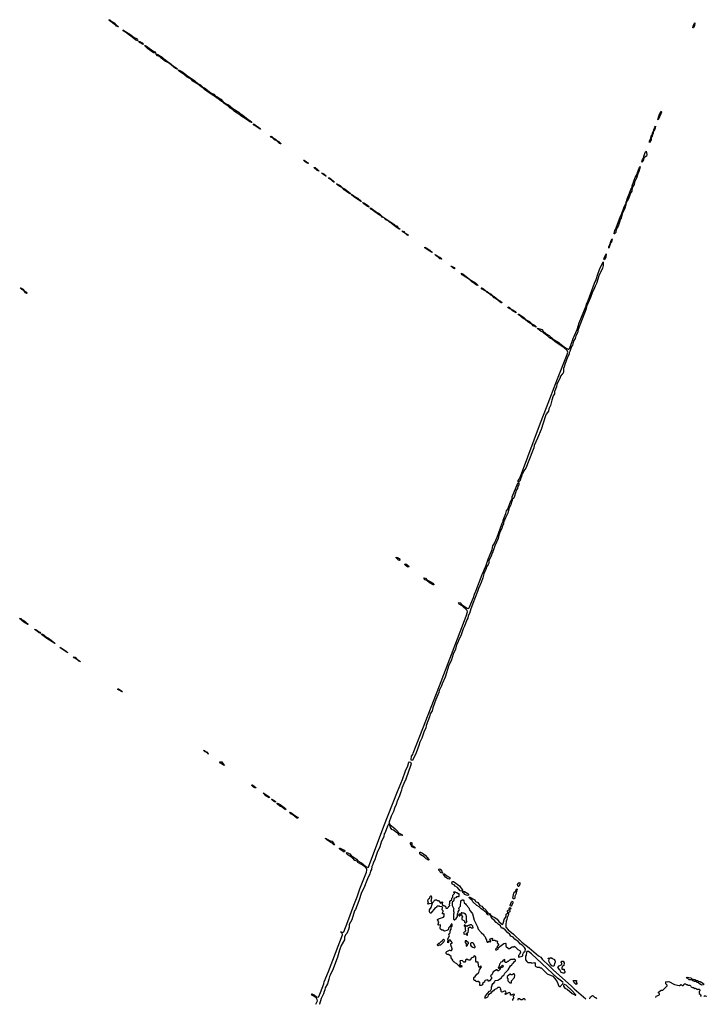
# Model space of a CAD drawing. Extents: x 2640764 to 2777785, y 718840 to 815082.
# Tile 29 of 148: x 2690072 to 2703559, y 719851 to 739182. Entities that reach past the tile are written whole.
import ezdxf

# ---------------------------------------------------------------- set-up
doc = ezdxf.new("R2010")
doc.units = 0

msp = doc.modelspace()

# ---------------------------------------------------------------- linework, layer by layer
at = {"layer": '0CON10XD'}
for points in [[(2692005, 739043), (2691975, 739055), (2691958, 739078), (2691935, 739087), (2691898, 739118), (2691855, 739145), (2691825, 739175), (2691828, 739182), (2691845, 739182), (2691860, 739160), (2691925, 739118), (2691961, 739081), (2691996, 739065), (2692012, 739045), (2692005, 739043)], [(2703305, 739022), (2703294, 739024), (2703300, 739055), (2703325, 739112), (2703335, 739120), (2703327, 739065), (2703305, 739022)], [(2692385, 738769), (2692355, 738783), (2692248, 738868), (2692215, 738885), (2692179, 738919), (2692121, 738955), (2692100, 738985), (2692149, 738949), (2692258, 738888), (2692322, 738832), (2692365, 738810), (2692389, 738785), (2692393, 738775), (2692385, 738769)], [(2692495, 738694), (2692427, 738735), (2692408, 738755), (2692431, 738755), (2692480, 738725), (2692496, 738705), (2692495, 738694)], [(2692735, 738523), (2692700, 738535), (2692585, 738615), (2692522, 738678), (2692535, 738679), (2692565, 738665), (2692688, 738568), (2692725, 738550), (2692737, 738535), (2692740, 738525), (2692735, 738523)], [(2693165, 738210), (2693135, 738225), (2693012, 738322), (2692969, 738349), (2692935, 738362), (2692853, 738425), (2692819, 738459), (2692781, 738475), (2692753, 738505), (2692755, 738512), (2692785, 738502), (2692868, 738448), (2692902, 738412), (2692936, 738396), (2692982, 738352), (2693014, 738335), (2693092, 738272), (2693145, 738240), (2693172, 738215), (2693165, 738210)], [(2694625, 737161), (2694590, 737175), (2694538, 737218), (2694415, 737295), (2694396, 737316), (2694295, 737383), (2694252, 737422), (2694205, 737445), (2694159, 737489), (2694089, 737535), (2694059, 737569), (2694035, 737578), (2693966, 737636), (2693935, 737649), (2693900, 737680), (2693875, 737691), (2693795, 737747), (2693700, 737815), (2693667, 737847), (2693635, 737862), (2693569, 737919), (2693473, 737975), (2693442, 738012), (2693365, 738055), (2693310, 738100), (2693214, 738164), (2693195, 738185), (2693195, 738196), (2693259, 738165), (2693335, 738109), (2693351, 738091), (2693515, 737979), (2693571, 737931), (2693626, 737906), (2693670, 737860), (2693705, 737846), (2693829, 737749), (2693885, 737722), (2693910, 737690), (2693945, 737677), (2694025, 737621), (2694071, 737572), (2694130, 737530), (2694175, 737510), (2694260, 737440), (2694375, 737367), (2694402, 737342), (2694457, 737307), (2694551, 737231), (2694595, 737205), (2694625, 737175), (2694631, 737165), (2694625, 737161)], [(2702615, 737218), (2702606, 737225), (2702633, 737305), (2702665, 737378), (2702675, 737387), (2702676, 737365), (2702668, 737335), (2702615, 737218)], [(2694795, 737033), (2694675, 737111), (2694658, 737135), (2694675, 737134), (2694701, 737111), (2694745, 737085), (2694794, 737045), (2694800, 737035), (2694795, 737033)], [(2702445, 736772), (2702440, 736775), (2702445, 736806), (2702472, 736858), (2702485, 736917), (2702504, 736936), (2702505, 736960), (2702518, 736988), (2702515, 736957), (2702504, 736936), (2702501, 736929), (2702498, 736895), (2702478, 736872), (2702475, 736827), (2702445, 736772)], [(2702525, 736987), (2702520, 736990), (2702525, 737018), (2702545, 737074), (2702560, 737090), (2702557, 737055), (2702525, 736987)], [(2695195, 736746), (2695173, 736755), (2695123, 736803), (2695078, 736825), (2695041, 736861), (2695007, 736875), (2695001, 736889), (2695006, 736894), (2695025, 736888), (2695051, 736861), (2695095, 736836), (2695121, 736811), (2695165, 736788), (2695204, 736755), (2695204, 736746), (2695195, 736746)], [(2702295, 736384), (2702293, 736395), (2702305, 736439), (2702323, 736467), (2702330, 736505), (2702365, 736590), (2702375, 736598), (2702388, 736535), (2702383, 736505), (2702332, 736468), (2702325, 736431), (2702295, 736384)], [(2695735, 736362), (2695682, 736395), (2695649, 736425), (2695659, 736425), (2695708, 736395), (2695744, 736365), (2695735, 736362)], [(2695945, 736209), (2695915, 736223), (2695855, 736275), (2695857, 736283), (2695875, 736278), (2695925, 736239), (2695949, 736215), (2695945, 736209)], [(2696085, 736109), (2696018, 736155), (2696001, 736178), (2696045, 736156), (2696091, 736115), (2696085, 736109)], [(2701985, 735581), (2701985, 735602), (2701999, 735631), (2702005, 735666), (2702052, 735778), (2702075, 735851), (2702100, 735890), (2702105, 735921), (2702164, 736085), (2702199, 736151), (2702205, 736184), (2702245, 736284), (2702259, 736299), (2702256, 736266), (2702236, 736205), (2702211, 736159), (2702185, 736072), (2702148, 735992), (2702141, 735945), (2702102, 735888), (2702095, 735815), (2702062, 735768), (2702056, 735735), (2702025, 735655), (2702000, 735620), (2701985, 735581)], [(2696245, 735993), (2696221, 736005), (2696188, 736038), (2696145, 736065), (2696137, 736075), (2696140, 736080), (2696155, 736077), (2696236, 736015), (2696255, 735994), (2696245, 735993)], [(2696565, 735763), (2696540, 735775), (2696445, 735845), (2696410, 735880), (2696346, 735915), (2696298, 735955), (2696301, 735959), (2696367, 735927), (2696410, 735880), (2696465, 735855), (2696562, 735775), (2696570, 735765), (2696565, 735763)], [(2696775, 735613), (2696635, 735705), (2696587, 735745), (2696590, 735750), (2696582, 735755), (2696608, 735745), (2696662, 735702), (2696716, 735676), (2696774, 735625), (2696783, 735615), (2696775, 735613)], [(2696935, 735503), (2696907, 735515), (2696835, 735564), (2696808, 735595), (2696835, 735585), (2696924, 735525), (2696935, 735503)], [(2701755, 734976), (2701748, 734978), (2701749, 734985), (2701765, 735042), (2701778, 735062), (2701864, 735305), (2701885, 735354), (2701902, 735378), (2701945, 735510), (2701975, 735573), (2701975, 735545), (2701958, 735485), (2701907, 735373), (2701885, 735285), (2701870, 735260), (2701862, 735225), (2701825, 735131), (2701790, 735070), (2701780, 735005), (2701755, 734976)], [(2697225, 735292), (2697195, 735304), (2697182, 735322), (2697122, 735355), (2696973, 735465), (2696955, 735490), (2696973, 735485), (2697082, 735402), (2697130, 735375), (2697191, 735321), (2697207, 735315), (2697225, 735292)], [(2697535, 735066), (2697502, 735092), (2697465, 735110), (2697437, 735135), (2697440, 735140), (2697435, 735136), (2697415, 735147), (2697362, 735192), (2697334, 735205), (2697312, 735232), (2697266, 735255), (2697243, 735275), (2697243, 735283), (2697234, 735286), (2697243, 735283), (2697264, 735275), (2697308, 735238), (2697395, 735186), (2697425, 735162), (2697440, 735140), (2697485, 735135), (2697502, 735102), (2697538, 735075), (2697535, 735066)], [(2697705, 734944), (2697680, 734955), (2697642, 734992), (2697630, 734999), (2697605, 735012), (2697581, 735039), (2697615, 735026), (2697633, 735005), (2697630, 734999), (2697642, 734992), (2697694, 734965), (2697705, 734955), (2697705, 734944)], [(2701645, 734698), (2701641, 734701), (2701645, 734722), (2701679, 734801), (2701685, 734832), (2701708, 734878), (2701698, 734815), (2701678, 734792), (2701645, 734698)], [(2698175, 734610), (2698115, 734643), (2698032, 734705), (2698027, 734715), (2698059, 734705), (2698127, 734655), (2698176, 734615), (2698175, 734610)], [(2701555, 734470), (2701549, 734479), (2701553, 734505), (2701595, 734588), (2701585, 734518), (2701555, 734470)], [(2698355, 734482), (2698325, 734490), (2698292, 734522), (2698251, 734545), (2698231, 734569), (2698235, 734573), (2698245, 734568), (2698292, 734532), (2698325, 734517), (2698362, 734485), (2698355, 734482)], [(2699875, 730107), (2699865, 730109), (2699865, 730135), (2699889, 730171), (2699927, 730263), (2700303, 731265), (2700423, 731567), (2700635, 732133), (2700828, 732612), (2700840, 732655), (2700827, 732687), (2700770, 732740), (2700581, 732865), (2700529, 732909), (2700501, 732921), (2700478, 732935), (2700448, 732968), (2700367, 733025), (2700347, 733047), (2700315, 733063), (2700248, 733115), (2700244, 733126), (2700265, 733122), (2700337, 733097), (2700361, 733051), (2700385, 733041), (2700413, 733013), (2700475, 732979), (2700551, 732911), (2700663, 732845), (2700683, 732823), (2700793, 732743), (2700844, 732714), (2700857, 732715), (2700871, 732729), (2700918, 732842), (2700945, 732924), (2701019, 733101), (2701063, 733233), (2701198, 733562), (2701205, 733596), (2701239, 733671), (2701365, 734012), (2701398, 734082), (2701428, 734185), (2701464, 734276), (2701535, 734430), (2701532, 734355), (2701519, 734305), (2701449, 734155), (2701405, 734001), (2701376, 733954), (2701351, 733885), (2701322, 733838), (2701287, 733725), (2701207, 733553), (2701197, 733505), (2701040, 733100), (2701030, 733035), (2700993, 732977), (2700984, 732926), (2700952, 732868), (2700928, 732795), (2700910, 732765), (2700889, 732705), (2700881, 732665), (2700868, 732642), (2700862, 732615), (2700832, 732558), (2700778, 732415), (2700770, 732365), (2700753, 732335), (2700754, 732276), (2700745, 732245), (2700730, 732220), (2700695, 732185), (2700679, 732135), (2700625, 732025), (2700616, 731975), (2700580, 731885), (2700579, 731835), (2700551, 731795), (2700522, 731715), (2700501, 731605), (2700465, 731545), (2700457, 731495), (2700415, 731440), (2700397, 731405), (2700315, 731138), (2700246, 730965), (2700178, 730825), (2700168, 730775), (2700146, 730714), (2700011, 730375), (2699972, 730325), (2699963, 730295), (2699942, 730265), (2699925, 730195), (2699909, 730171), (2699902, 730135), (2699885, 730114), (2699875, 730107)], [(2698615, 734290), (2698598, 734295), (2698538, 734345), (2698565, 734340), (2698605, 734315), (2698620, 734295), (2698615, 734290)], [(2699075, 733964), (2699045, 733973), (2698988, 734018), (2698955, 734035), (2698909, 734079), (2698765, 734175), (2698743, 734205), (2698775, 734193), (2698911, 734081), (2699025, 734014), (2699075, 733964)], [(2690205, 733808), (2690185, 733823), (2690160, 733860), (2690113, 733885), (2690083, 733917), (2690105, 733913), (2690135, 733895), (2690161, 733861), (2690205, 733832), (2690214, 733815), (2690205, 733808)], [(2699215, 733861), (2699155, 733894), (2699138, 733915), (2699145, 733919), (2699165, 733911), (2699219, 733865), (2699215, 733861)], [(2699545, 733622), (2699532, 733625), (2699438, 733698), (2699395, 733722), (2699359, 733759), (2699325, 733772), (2699300, 733800), (2699256, 733825), (2699234, 733845), (2699234, 733853), (2699221, 733859), (2699234, 733853), (2699255, 733844), (2699292, 733812), (2699325, 733797), (2699363, 733763), (2699395, 733749), (2699472, 733682), (2699535, 733641), (2699545, 733622)], [(2699825, 733424), (2699753, 733465), (2699734, 733485), (2699733, 733493), (2699685, 733513), (2699663, 733535), (2699665, 733543), (2699691, 733535), (2699728, 733498), (2699759, 733485), (2699804, 733455), (2699825, 733424)], [(2700215, 733143), (2700161, 733175), (2700139, 733199), (2700074, 733235), (2700013, 733285), (2700012, 733292), (2699959, 733315), (2699909, 733359), (2699869, 733385), (2699861, 733399), (2699875, 733399), (2699965, 733342), (2700018, 733288), (2700085, 733259), (2700131, 733211), (2700185, 733187), (2700214, 733155), (2700220, 733145), (2700215, 733143)], [(2699567, 729327), (2699569, 729355), (2699623, 729487), (2699633, 729537), (2699658, 729572), (2699706, 729705), (2699744, 729766), (2699746, 729815), (2699855, 730084), (2699865, 730099), (2699875, 730089), (2699877, 730053), (2699856, 730024), (2699850, 729980), (2699822, 729948), (2699818, 729912), (2699782, 729805), (2699765, 729780), (2699746, 729765), (2699747, 729735), (2699732, 729708), (2699719, 729655), (2699683, 729577), (2699660, 729495), (2699615, 729405), (2699595, 729354), (2699575, 729327), (2699567, 729327)], [(2697785, 724638), (2697765, 724642), (2697759, 724655), (2697766, 724724), (2697794, 724755), (2697800, 724785), (2697933, 725115), (2698315, 726105), (2698839, 727475), (2698867, 727555), (2698864, 727585), (2698762, 727672), (2698705, 727705), (2698691, 727735), (2698705, 727741), (2698722, 727735), (2698751, 727701), (2698859, 727629), (2698885, 727621), (2698903, 727635), (2698985, 727835), (2699005, 727905), (2699035, 727965), (2699155, 728288), (2699227, 728453), (2699272, 728588), (2699308, 728672), (2699350, 728780), (2699369, 728855), (2699391, 728889), (2699449, 729025), (2699546, 729295), (2699565, 729323), (2699574, 729304), (2699574, 729285), (2699547, 729225), (2699541, 729195), (2699501, 729119), (2699498, 729092), (2699481, 729065), (2699468, 728995), (2699406, 728854), (2699366, 728734), (2699345, 728705), (2699338, 728672), (2699290, 728555), (2699284, 728515), (2699271, 728489), (2699242, 728438), (2699236, 728405), (2699189, 728301), (2699170, 728225), (2699138, 728135), (2699084, 728016), (2699067, 727955), (2699003, 727807), (2698988, 727752), (2698931, 727615), (2698905, 727525), (2698882, 727478), (2698872, 727435), (2698852, 727398), (2698807, 727273), (2698784, 727225), (2698745, 727105), (2698694, 726994), (2698680, 726955), (2698651, 726909), (2698633, 726825), (2698589, 726725), (2698550, 726595), (2698503, 726507), (2698428, 726275), (2698371, 726145), (2698360, 726105), (2698314, 726015), (2698306, 725975), (2698246, 725835), (2698188, 725675), (2698177, 725615), (2698138, 725555), (2698124, 725495), (2698055, 725325), (2698048, 725275), (2698016, 725215), (2697969, 725075), (2697930, 724995), (2697915, 724935), (2697860, 724790), (2697785, 724638)], [(2697535, 728564), (2697515, 728572), (2697469, 728615), (2697465, 728631), (2697494, 728625), (2697525, 728604), (2697541, 728585), (2697543, 728575), (2697535, 728564)], [(2697705, 728437), (2697675, 728448), (2697645, 728475), (2697637, 728495), (2697655, 728496), (2697685, 728478), (2697708, 728458), (2697715, 728443), (2697705, 728437)], [(2698195, 728085), (2698119, 728125), (2698071, 728171), (2698035, 728184), (2698011, 728219), (2698016, 728224), (2698041, 728215), (2698072, 728182), (2698135, 728154), (2698188, 728118), (2698207, 728095), (2698204, 728086), (2698195, 728085)], [(2690235, 727309), (2690151, 727355), (2690072, 727428), (2690094, 727425), (2690109, 727409), (2690153, 727385), (2690239, 727315), (2690235, 727309)], [(2690485, 727134), (2690455, 727142), (2690423, 727173), (2690381, 727195), (2690362, 727218), (2690401, 727205), (2690422, 727182), (2690471, 727155), (2690485, 727134)], [(2690765, 726932), (2690605, 727034), (2690503, 727115), (2690505, 727122), (2690544, 727105), (2690582, 727072), (2690655, 727025), (2690758, 726945), (2690769, 726935), (2690765, 726932)], [(2691015, 726751), (2690884, 726835), (2690864, 726856), (2690885, 726853), (2690986, 726785), (2691021, 726755), (2691015, 726751)], [(2691265, 726574), (2691235, 726585), (2691201, 726621), (2691145, 726655), (2691132, 726675), (2691162, 726665), (2691198, 726628), (2691250, 726595), (2691265, 726574)], [(2692085, 725983), (2692012, 726025), (2692000, 726035), (2692000, 726045), (2692015, 726042), (2692075, 726008), (2692090, 725985), (2692085, 725983)], [(2693775, 724765), (2693774, 724774), (2693765, 724774), (2693763, 724783), (2693733, 724803), (2693715, 724806), (2693681, 724835), (2693705, 724836), (2693725, 724817), (2693755, 724808), (2693766, 724776), (2693776, 724775), (2693775, 724765)], [(2694095, 724543), (2694074, 724544), (2694015, 724585), (2694004, 724605), (2694006, 724614), (2694045, 724612), (2694061, 724581), (2694095, 724543)], [(2695891, 719851), (2695919, 719921), (2695918, 719945), (2695901, 719971), (2695870, 720000), (2695822, 720025), (2695805, 720049), (2695814, 720056), (2695825, 720053), (2695859, 720035), (2695901, 720001), (2695935, 719992), (2695951, 720005), (2695981, 720081), (2696049, 720255), (2696056, 720295), (2696139, 720495), (2696414, 721215), (2696407, 721247), (2696371, 721275), (2696385, 721277), (2696414, 721264), (2696437, 721275), (2696515, 721479), (2696634, 721796), (2696701, 721959), (2696754, 722116), (2696885, 722445), (2696894, 722485), (2696889, 722509), (2696869, 722539), (2696800, 722590), (2696717, 722635), (2696699, 722659), (2696655, 722675), (2696607, 722727), (2696504, 722795), (2696489, 722825), (2696498, 722832), (2696518, 722828), (2696554, 722805), (2696581, 722771), (2696688, 722698), (2696711, 722671), (2696785, 722631), (2696869, 722559), (2696902, 722542), (2696925, 722546), (2697222, 723348), (2697311, 723565), (2697491, 724029), (2697590, 724265), (2697652, 724438), (2697696, 724534), (2697713, 724607), (2697725, 724612), (2697747, 724605), (2697759, 724575), (2697758, 724555), (2697656, 724274), (2697619, 724189), (2697581, 724095), (2697574, 724055), (2697551, 724005), (2697534, 723945), (2697485, 723842), (2697468, 723772), (2697436, 723705), (2697413, 723635), (2697366, 723545), (2697324, 723415), (2697343, 723383), (2697449, 723299), (2697500, 723245), (2697515, 723219), (2697581, 723185), (2697594, 723175), (2697595, 723165), (2697525, 723175), (2697508, 723208), (2697473, 723223), (2697415, 723271), (2697384, 723284), (2697353, 723323), (2697348, 723358), (2697336, 723376), (2697315, 723381), (2697307, 723373), (2697295, 723352), (2697250, 723225), (2697232, 723195), (2697224, 723145), (2697175, 723034), (2697148, 722942), (2697097, 722835), (2697065, 722750), (2697050, 722690), (2697015, 722629), (2697007, 722593), (2696986, 722555), (2696980, 722495), (2696962, 722465), (2696949, 722411), (2696904, 722315), (2696831, 722129), (2696788, 722045), (2696737, 721883), (2696671, 721715), (2696651, 721685), (2696598, 721512), (2696544, 721415), (2696542, 721365), (2696529, 721321), (2696498, 721242), (2696475, 721214), (2696455, 721168), (2696450, 721120), (2696389, 721005), (2696354, 720915), (2696313, 720775), (2696229, 720551), (2696174, 720426), (2696155, 720398), (2696146, 720344), (2696118, 720255), (2696072, 720175), (2696066, 720135), (2696051, 720105), (2696038, 720055), (2695994, 719965), (2695959, 719855), (2695958, 719853)], [(2694705, 724093), (2694667, 724115), (2694626, 724155), (2694645, 724158), (2694676, 724136), (2694711, 724105), (2694705, 724093)], [(2694975, 723905), (2694910, 723945), (2694879, 723979), (2694853, 723995), (2694870, 723995), (2694965, 723930), (2694980, 723915), (2694975, 723905)], [(2695095, 723822), (2695075, 723826), (2695016, 723875), (2695025, 723880), (2695053, 723865), (2695094, 723835), (2695100, 723825), (2695095, 723822)], [(2695295, 723672), (2695275, 723680), (2695231, 723721), (2695183, 723743), (2695129, 723785), (2695123, 723797), (2695135, 723800), (2695192, 723775), (2695296, 723696), (2695302, 723685), (2695295, 723672)], [(2695545, 723504), (2695515, 723509), (2695438, 723568), (2695405, 723585), (2695375, 723615), (2695378, 723622), (2695395, 723620), (2695420, 723605), (2695449, 723579), (2695527, 723527), (2695545, 723504)], [(2696255, 722984), (2696245, 722985), (2696208, 723018), (2696185, 723025), (2696099, 723085), (2696080, 723105), (2696082, 723115), (2696158, 723068), (2696205, 723053), (2696245, 723008), (2696255, 722984)], [(2697835, 722916), (2697775, 722945), (2697766, 722955), (2697764, 722985), (2697745, 723015), (2697755, 723025), (2697765, 723028), (2697773, 723023), (2697778, 722975), (2697833, 722935), (2697840, 722925), (2697835, 722916)], [(2696455, 722842), (2696434, 722844), (2696396, 722876), (2696375, 722885), (2696352, 722905), (2696351, 722915), (2696366, 722916), (2696445, 722876), (2696461, 722855), (2696455, 722842)], [(2698105, 722683), (2698055, 722710), (2698015, 722745), (2697953, 722783), (2697934, 722814), (2697932, 722838), (2697945, 722838), (2697987, 722817), (2698037, 722777), (2698106, 722695), (2698110, 722685), (2698105, 722683)], [(2698365, 722428), (2698341, 722441), (2698326, 722466), (2698305, 722485), (2698305, 722506), (2698325, 722511), (2698340, 722500), (2698365, 722463), (2698375, 722433), (2698365, 722428)], [(2698505, 722305), (2698482, 722312), (2698439, 722349), (2698399, 722399), (2698396, 722415), (2698415, 722415), (2698463, 722373), (2698520, 722340), (2698523, 722317), (2698505, 722305)], [(2698755, 722074), (2698721, 722081), (2698675, 722147), (2698625, 722172), (2698605, 722200), (2698576, 722206), (2698563, 722235), (2698566, 722255), (2698578, 722262), (2698595, 722262), (2698710, 722180), (2698770, 722095), (2698771, 722079), (2698755, 722074)], [(2699865, 722163), (2699855, 722175), (2699848, 722205), (2699875, 722236), (2699894, 722244), (2699899, 722235), (2699897, 722213), (2699875, 722164), (2699865, 722163)], [(2699755, 719928), (2699758, 719932), (2699760, 719945), (2699780, 719975), (2699780, 719985), (2699770, 719995), (2699770, 720015), (2699790, 720035), (2699790, 720045), (2699765, 720050), (2699755, 720040), (2699735, 720040), (2699725, 720030), (2699715, 720030), (2699710, 720035), (2699710, 720065), (2699695, 720080), (2699675, 720078), (2699615, 720041), (2699603, 720055), (2699615, 720063), (2699630, 720075), (2699617, 720107), (2699595, 720110), (2699545, 720090), (2699530, 720105), (2699528, 720128), (2699510, 720145), (2699520, 720155), (2699518, 720168), (2699505, 720180), (2699465, 720180), (2699438, 720152), (2699415, 720150), (2699390, 720135), (2699380, 720115), (2699344, 720096), (2699328, 720072), (2699275, 720028), (2699270, 720005), (2699259, 719991), (2699225, 719973), (2699210, 719975), (2699221, 720019), (2699302, 720108), (2699321, 720119), (2699338, 720155), (2699338, 720192), (2699360, 720225), (2699352, 720248), (2699365, 720260), (2699378, 720262), (2699408, 720292), (2699412, 720318), (2699465, 720322), (2699537, 720373), (2699548, 720402), (2699579, 720425), (2699599, 720461), (2699665, 720528), (2699711, 720609), (2699736, 720624), (2699750, 720650), (2699772, 720665), (2699790, 720690), (2699810, 720705), (2699808, 720718), (2699785, 720740), (2699775, 720740), (2699765, 720730), (2699715, 720730), (2699705, 720720), (2699695, 720720), (2699668, 720692), (2699655, 720690), (2699635, 720670), (2699615, 720670), (2699600, 720685), (2699600, 720725), (2699595, 720728), (2699564, 720706), (2699546, 720684), (2699525, 720680), (2699509, 720651), (2699495, 720640), (2699482, 720588), (2699470, 720575), (2699475, 720560), (2699488, 720562), (2699555, 720620), (2699570, 720605), (2699558, 720572), (2699522, 720568), (2699512, 720558), (2699508, 720542), (2699475, 720510), (2699465, 720510), (2699448, 720528), (2699435, 720530), (2699371, 720489), (2699348, 720432), (2699324, 720416), (2699320, 720405), (2699340, 720385), (2699340, 720355), (2699298, 720312), (2699282, 720302), (2699265, 720330), (2699215, 720320), (2699202, 720305), (2699200, 720285), (2699160, 720275), (2699167, 720255), (2699162, 720235), (2699135, 720223), (2699113, 720223), (2699110, 720255), (2699120, 720265), (2699088, 720298), (2699065, 720300), (2699055, 720290), (2699045, 720300), (2699032, 720302), (2699028, 720318), (2699005, 720320), (2698990, 720335), (2698995, 720380), (2699020, 720400), (2699052, 720445), (2699079, 720461), (2699090, 720475), (2699105, 720530), (2699140, 720585), (2699135, 720600), (2699105, 720580), (2699092, 720582), (2699080, 720675), (2699075, 720680), (2699045, 720680), (2699030, 720695), (2699032, 720775), (2699022, 720795), (2699015, 720802), (2698995, 720798), (2698983, 720777), (2698940, 720755), (2698928, 720725), (2698915, 720719), (2698895, 720716), (2698873, 720723), (2698852, 720738), (2698832, 720718), (2698830, 720695), (2698815, 720680), (2698795, 720680), (2698765, 720710), (2698722, 720708), (2698720, 720695), (2698732, 720655), (2698710, 720625), (2698710, 720615), (2698715, 720610), (2698752, 720612), (2698760, 720605), (2698760, 720595), (2698748, 720582), (2698725, 720580), (2698650, 720655), (2698635, 720660), (2698615, 720680), (2698605, 720680), (2698582, 720702), (2698580, 720715), (2698550, 720765), (2698548, 720788), (2698495, 720830), (2698472, 720832), (2698452, 720852), (2698450, 720875), (2698465, 720890), (2698500, 720905), (2698525, 720920), (2698535, 720910), (2698555, 720910), (2698570, 720925), (2698570, 720945), (2698560, 720955), (2698560, 720975), (2698550, 720985), (2698550, 721005), (2698540, 721015), (2698540, 721045), (2698568, 721052), (2698570, 721065), (2698525, 721118), (2698500, 721095), (2698498, 721062), (2698485, 721060), (2698480, 721065), (2698482, 721092), (2698490, 721105), (2698484, 721136), (2698513, 721195), (2698504, 721226), (2698510, 721240), (2698530, 721255), (2698528, 721295), (2698546, 721324), (2698550, 721370), (2698568, 721385), (2698567, 721427), (2698555, 721430), (2698545, 721420), (2698530, 721385), (2698503, 721357), (2698487, 721313), (2698465, 721300), (2698415, 721290), (2698385, 721310), (2698365, 721310), (2698340, 721325), (2698332, 721345), (2698340, 721405), (2698335, 721410), (2698305, 721408), (2698293, 721413), (2698290, 721425), (2698302, 721472), (2698295, 721490), (2698280, 721505), (2698280, 721515), (2698298, 721532), (2698395, 721562), (2698408, 721585), (2698412, 721605), (2698408, 721628), (2698378, 721628), (2698374, 721634), (2698375, 721650), (2698392, 721675), (2698388, 721688), (2698370, 721705), (2698380, 721755), (2698368, 721768), (2698325, 721770), (2698315, 721780), (2698275, 721780), (2698260, 721765), (2698260, 721755), (2698232, 721748), (2698148, 721642), (2698132, 721642), (2698120, 721665), (2698122, 721705), (2698157, 721753), (2698180, 721845), (2698200, 721865), (2698204, 721876), (2698235, 721900), (2698265, 721900), (2698275, 721890), (2698298, 721888), (2698335, 721840), (2698348, 721842), (2698365, 721860), (2698378, 721858), (2698380, 721845), (2698370, 721835), (2698372, 721812), (2698395, 721790), (2698415, 721790), (2698425, 721780), (2698438, 721778), (2698442, 721742), (2698475, 721740), (2698487, 721753), (2698500, 721775), (2698520, 721785), (2698512, 721815), (2698520, 721835), (2698520, 721875), (2698558, 721912), (2698560, 721935), (2698580, 721955), (2698580, 721995), (2698610, 722025), (2698610, 722035), (2698600, 722045), (2698602, 722058), (2698625, 722060), (2698635, 722050), (2698657, 722047), (2698685, 722030), (2698695, 722030), (2698700, 722025), (2698695, 721970), (2698687, 721963), (2698655, 721960), (2698637, 721943), (2698612, 721938), (2698600, 721925), (2698600, 721895), (2698590, 721875), (2698570, 721855), (2698568, 721788), (2698598, 721725), (2698590, 721715), (2698590, 721675), (2698600, 721665), (2698600, 721635), (2698590, 721625), (2698595, 721520), (2698605, 721510), (2698615, 721512), (2698643, 721537), (2698670, 721575), (2698672, 721625), (2698688, 721652), (2698688, 721675), (2698710, 721705), (2698700, 721735), (2698702, 721755), (2698732, 721778), (2698729, 721815), (2698738, 721842), (2698738, 721882), (2698765, 721904), (2698784, 721904), (2698794, 721885), (2698800, 721845), (2698826, 721826), (2698841, 721801), (2698892, 721745), (2698912, 721695), (2698955, 721650), (2698967, 721627), (2698998, 721505), (2699067, 721375), (2699078, 721325), (2699138, 721258), (2699190, 721215), (2699190, 721205), (2699218, 721178), (2699228, 721135), (2699240, 721115), (2699240, 721095), (2699253, 721073), (2699275, 721072), (2699285, 721088), (2699295, 721088), (2699313, 721073), (2699323, 721077), (2699328, 721095), (2699307, 721115), (2699314, 721136), (2699355, 721152), (2699362, 721145), (2699354, 721126), (2699355, 721110), (2699405, 721110), (2699415, 721100), (2699445, 721100), (2699460, 721085), (2699450, 721055), (2699478, 721028), (2699480, 721015), (2699450, 720985), (2699450, 720965), (2699420, 720935), (2699425, 720910), (2699438, 720922), (2699469, 720931), (2699480, 720965), (2699580, 721045), (2699615, 721050), (2699620, 721045), (2699620, 720995), (2699675, 720950), (2699695, 720950), (2699745, 720980), (2699775, 720980), (2699785, 720990), (2699795, 720980), (2699805, 720980), (2699860, 720925), (2699905, 720900), (2699908, 720878), (2699892, 720828), (2699873, 720807), (2699870, 720785), (2699875, 720780), (2699944, 720795), (2699952, 720805), (2699952, 720838), (2699976, 720875), (2700002, 720895), (2700005, 720935), (2699985, 720968), (2699947, 721005), (2699911, 721031), (2699864, 721085), (2699800, 721130), (2699765, 721171), (2699722, 721192), (2699697, 721225), (2699652, 721262), (2699605, 721312), (2699565, 721343), (2699538, 721348), (2699515, 721390), (2699472, 721422), (2699453, 721445), (2699428, 721458), (2699395, 721505), (2699348, 721538), (2699320, 721600), (2699269, 721609), (2699239, 721649), (2699198, 721688), (2699134, 721724), (2699095, 721765), (2699053, 721793), (2698976, 721866), (2698957, 721897), (2698925, 721915), (2698905, 721935), (2698901, 721955), (2698914, 721956), (2699010, 721900), (2699028, 721868), (2699068, 721848), (2699110, 721790), (2699150, 721780), (2699185, 721735), (2699214, 721724), (2699227, 721697), (2699254, 721675), (2699267, 721647), (2699304, 721625), (2699322, 721605), (2699320, 721600), (2699325, 721604), (2699335, 721598), (2699362, 721572), (2699404, 721554), (2699450, 721520), (2699485, 721475), (2699535, 721428), (2699555, 721421), (2699565, 721425), (2699585, 721485), (2699589, 721515), (2699627, 721575), (2699630, 721620), (2699660, 721650), (2699653, 721673), (2699656, 721685), (2699669, 721701), (2699690, 721710), (2699688, 721735), (2699695, 721745), (2699705, 721749), (2699715, 721745), (2699717, 721723), (2699690, 721710), (2699701, 721685), (2699698, 721665), (2699667, 721645), (2699674, 721625), (2699668, 721592), (2699649, 721555), (2699643, 721517), (2699625, 721485), (2699618, 721418), (2699621, 721365), (2699664, 721314), (2699770, 721230), (2699935, 721071), (2700079, 720959), (2700260, 720800), (2700309, 720779), (2700337, 720735), (2700372, 720695), (2700433, 720643), (2700548, 720525), (2700909, 720209), (2700964, 720154), (2701194, 719957)], [(2698865, 721987), (2698810, 722005), (2698804, 722025), (2698775, 722045), (2698779, 722071), (2698808, 722068), (2698877, 722027), (2698888, 722015), (2698885, 721995), (2698865, 721987)], [(2699785, 721923), (2699765, 721924), (2699760, 721935), (2699780, 722035), (2699788, 722052), (2699818, 722075), (2699822, 722105), (2699835, 722118), (2699844, 722114), (2699846, 722105), (2699829, 722085), (2699827, 722025), (2699800, 721975), (2699795, 721935), (2699785, 721923)], [(2698095, 721820), (2698090, 721825), (2698100, 721865), (2698092, 721885), (2698093, 721907), (2698115, 721930), (2698130, 721935), (2698132, 721968), (2698145, 721980), (2698155, 721980), (2698162, 721955), (2698156, 721894), (2698148, 721875), (2698170, 721855), (2698170, 721845), (2698157, 721833), (2698115, 721822), (2698095, 721820)], [(2699725, 721780), (2699711, 721781), (2699705, 721795), (2699735, 721865), (2699748, 721878), (2699760, 721865), (2699759, 721845), (2699738, 721795), (2699725, 721780)], [(2698835, 721450), (2698860, 721475), (2698850, 721485), (2698848, 721575), (2698840, 721605), (2698830, 721615), (2698828, 721628), (2698815, 721630), (2698805, 721640), (2698765, 721640), (2698755, 721650), (2698745, 721650), (2698738, 721622), (2698705, 721620), (2698692, 721602), (2698705, 721590), (2698715, 721590), (2698735, 721610), (2698758, 721608), (2698760, 721585), (2698770, 721575), (2698770, 721565), (2698760, 721555), (2698760, 721515), (2698798, 721498), (2698810, 721485), (2698812, 721462), (2698825, 721450), (2698835, 721450)], [(2698865, 721210), (2698870, 721235), (2698862, 721242), (2698860, 721255), (2698878, 721262), (2698890, 721275), (2698880, 721285), (2698880, 721295), (2698890, 721305), (2698890, 721335), (2698882, 721348), (2698915, 721370), (2698928, 721368), (2698945, 721350), (2698975, 721350), (2698980, 721355), (2698970, 721385), (2698945, 721410), (2698915, 721410), (2698905, 721400), (2698885, 721400), (2698855, 721380), (2698845, 721390), (2698832, 721392), (2698815, 721410), (2698800, 721405), (2698802, 721392), (2698820, 721375), (2698820, 721315), (2698830, 721305), (2698830, 721285), (2698818, 721272), (2698805, 721270), (2698795, 721260), (2698792, 721245), (2698805, 721230), (2698835, 721232), (2698848, 721228), (2698855, 721210), (2698865, 721210)], [(2698295, 721000), (2698280, 721015), (2698282, 721028), (2698305, 721050), (2698318, 721052), (2698355, 721090), (2698368, 721092), (2698378, 721102), (2698382, 721118), (2698398, 721128), (2698410, 721115), (2698405, 721080), (2698335, 721010), (2698305, 721010), (2698295, 721000)], [(2698845, 720990), (2698868, 721012), (2698870, 721025), (2698888, 721042), (2698890, 721055), (2698845, 721100), (2698825, 721100), (2698820, 721095), (2698820, 721065), (2698850, 721035), (2698840, 721025), (2698840, 720995), (2698845, 720990)], [(2699005, 720962), (2699020, 720975), (2699022, 720985), (2698986, 721046), (2698967, 721057), (2698942, 721058), (2698930, 721045), (2698930, 721015), (2698940, 720995), (2698973, 720973), (2699005, 720962)], [(2700695, 720200), (2700702, 720215), (2700735, 720247), (2700744, 720275), (2700738, 720285), (2700636, 720366), (2700127, 720845), (2700065, 720891), (2700036, 720885), (2700029, 720875), (2700022, 720818), (2700010, 720795), (2700010, 720725), (2700031, 720691), (2700055, 720670), (2700125, 720670), (2700135, 720660), (2700185, 720670), (2700200, 720655), (2700200, 720605), (2700212, 720592), (2700225, 720590), (2700235, 720580), (2700285, 720580), (2700295, 720570), (2700317, 720567), (2700435, 720450), (2700545, 720402), (2700585, 720360), (2700632, 720295), (2700665, 720210), (2700673, 720203), (2700695, 720200)], [(2700545, 720597), (2700524, 720604), (2700491, 720645), (2700468, 720695), (2700470, 720735), (2700452, 720752), (2700452, 720758), (2700495, 720760), (2700505, 720770), (2700515, 720760), (2700528, 720758), (2700542, 720742), (2700565, 720740), (2700578, 720728), (2700580, 720715), (2700590, 720705), (2700590, 720675), (2700583, 720667), (2700565, 720600), (2700545, 720597)], [(2700765, 720460), (2700745, 720460), (2700705, 720478), (2700681, 720531), (2700640, 720575), (2700670, 720605), (2700718, 720632), (2700720, 720665), (2700710, 720675), (2700715, 720700), (2700745, 720700), (2700770, 720665), (2700760, 720615), (2700732, 720598), (2700720, 720565), (2700722, 720542), (2700765, 720540), (2700770, 720535), (2700770, 720515), (2700780, 720505), (2700780, 720475), (2700765, 720460)], [(2699725, 720270), (2699730, 720275), (2699730, 720315), (2699790, 720375), (2699800, 720425), (2699785, 720450), (2699775, 720450), (2699745, 720430), (2699725, 720430), (2699715, 720440), (2699705, 720440), (2699680, 720425), (2699650, 720395), (2699650, 720365), (2699660, 720355), (2699662, 720312), (2699702, 720272), (2699725, 720270)], [(2701005, 720242), (2700972, 720265), (2700942, 720318), (2701008, 720318), (2701010, 720305), (2701002, 720298), (2701000, 720285), (2701018, 720268), (2701020, 720255), (2701005, 720242)], [(2702569, 719984), (2702572, 720008), (2702628, 720032), (2702640, 720045), (2702640, 720055), (2702620, 720075), (2702622, 720088), (2702675, 720130), (2702708, 720132), (2702788, 720212), (2702788, 720228), (2702763, 720253), (2702765, 720290), (2702785, 720298), (2702795, 720292), (2702825, 720300), (2702935, 720240), (2703025, 720220), (2703035, 720220), (2703065, 720240), (2703085, 720220), (2703105, 720220), (2703118, 720232), (2703125, 720250), (2703155, 720250), (2703165, 720240), (2703185, 720240), (2703195, 720230), (2703235, 720230), (2703258, 720208), (2703262, 720192), (2703275, 720190), (2703285, 720180), (2703305, 720180), (2703335, 720160), (2703345, 720170), (2703355, 720160), (2703368, 720158), (2703385, 720140), (2703395, 720150), (2703418, 720148), (2703430, 720135), (2703430, 720115), (2703420, 720105), (2703420, 720065), (2703443, 720043), (2703450, 720025), (2703448, 720012), (2703437, 720002)], [(2703475, 720227), (2703455, 720232), (2703422, 720252), (2703403, 720273), (2703382, 720282), (2703362, 720302), (2703325, 720298), (2703295, 720310), (2703275, 720330), (2703225, 720332), (2703195, 720360), (2703174, 720364), (2703170, 720375), (2703185, 720382), (2703255, 720370), (2703272, 720352), (2703285, 720350), (2703295, 720340), (2703335, 720340), (2703365, 720320), (2703385, 720320), (2703415, 720300), (2703437, 720297), (2703503, 720263), (2703510, 720245), (2703495, 720232), (2703475, 720227)], [(2700995, 720030), (2700998, 720035), (2700925, 720117), (2700805, 720227), (2700775, 720238), (2700757, 720225), (2700755, 720210), (2700781, 720171), (2700825, 720148), (2700925, 720062), (2700978, 720038), (2700985, 720030), (2700995, 720030)], [(2699999, 719933), (2699998, 719948), (2699985, 719960), (2699965, 719960), (2699945, 719940), (2699915, 719940), (2699887, 719957), (2699865, 719958), (2699858, 719952), (2699858, 719930)], [(2701273, 719958), (2701270, 719975), (2701284, 719996), (2701325, 720022), (2701335, 720020), (2701365, 719990), (2701380, 719985), (2701404, 719961)], [(2703512, 720003), (2703510, 720005), (2703525, 720020), (2703545, 720020), (2703558, 720008), (2703559, 720004)]]:
    msp.add_lwpolyline(points, dxfattribs=at)

doc.saveas('drawing.dxf')
